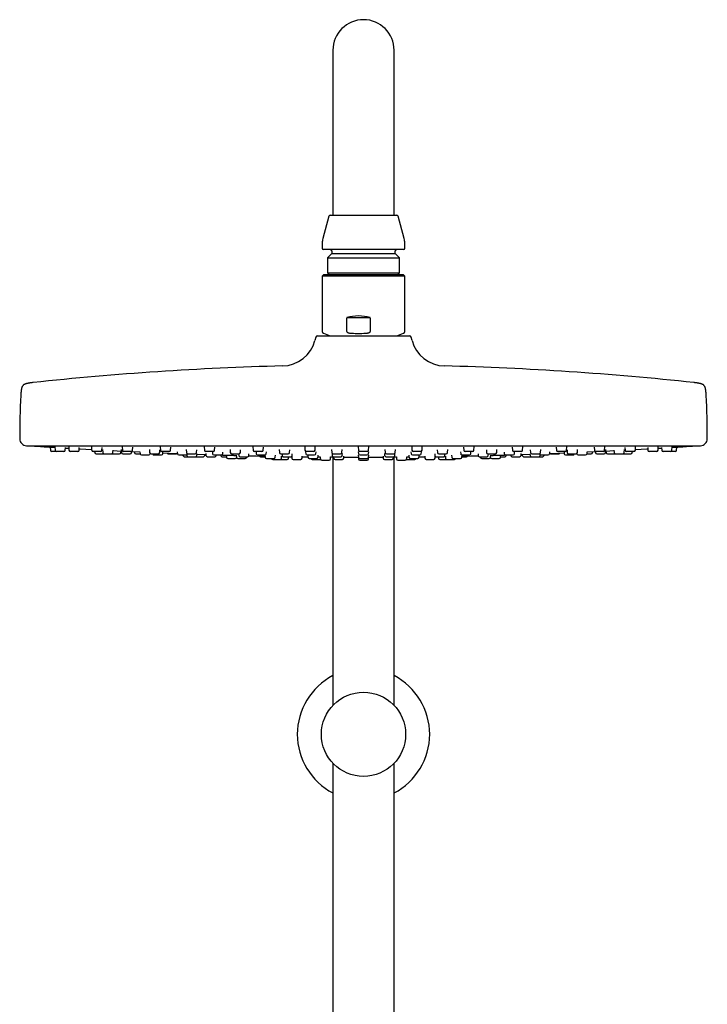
# Model space of a CAD drawing. Header units: millimetres. Extents: x 8 to 1577, y 12 to 2534.
# Tile 61 of 65: x 702 to 902, y 2247 to 2534. Entities that reach past the tile are written whole.
import ezdxf

# ---------------------------------------------------------------- set-up
doc = ezdxf.new("R2010")
doc.units = ezdxf.units.MM

msp = doc.modelspace()

# ---------------------------------------------------------------- linework, layer by layer
at = {"color": 7, "linetype": 'Continuous', "lineweight": 30}
for p, q in [((793.2, 2525), (793.2, 2495)), ((811, 2495), (811, 2525)), ((793.2, 2495), (793.2, 2477)), ((811, 2477), (811, 2495)), ((792.02, 2476.7), (790.27, 2470.17)), ((792.41, 2477), (811.79, 2477)), ((813.93, 2470.17), (812.18, 2476.7)), ((790.1, 2468.88), (790.1, 2467.4)), ((814.1, 2467.4), (814.1, 2468.88)), ((813.7, 2467), (790.5, 2467)), ((792.85, 2465.8), (791.62, 2464.57)), ((792.85, 2466.6), (792.85, 2465.8)), ((792.85, 2465.8), (811.35, 2465.8)), ((811.35, 2465.8), (811.35, 2466.6)), ((812.58, 2464.57), (811.35, 2465.8)), ((791.62, 2464.57), (791.62, 2460.18)), ((791.62, 2464.57), (812.58, 2464.57)), ((812.58, 2460.18), (812.58, 2464.57)), ((790.5, 2459.66), (790.1, 2459.26)), ((790.1, 2459.26), (790.1, 2443.1)), ((814.01, 2459.26), (790.1, 2459.26)), ((813.7, 2459.66), (790.5, 2459.66)), ((791.62, 2460.18), (792.14, 2459.66)), ((791.62, 2460.18), (812.58, 2460.18)), ((812.06, 2459.66), (812.58, 2460.18)), ((814.1, 2459.26), (813.7, 2459.66)), ((814.1, 2459.26), (814.01, 2459.26)), ((814.1, 2443.1), (814.1, 2459.26)), ((797.27, 2443.1), (797.27, 2447.16)), ((804.08, 2447.16), (797.27, 2447.16)), ((804.08, 2447.16), (804.08, 2443.1)), ((788.73, 2441.9), (815.46, 2441.9)), ((790.43, 2442.63), (792.44, 2441.9)), ((811.76, 2441.9), (813.77, 2442.63)), ((788.25, 2441.53), (787.99, 2440.53)), ((816.21, 2440.53), (815.95, 2441.53)), ((704.1, 2409.9), (900.1, 2409.9)), ((710.96, 2409.5), (711.02, 2408.57)), ((712.78, 2408.2), (711.42, 2408.2)), ((712.32, 2409.53), (712.38, 2408.57)), ((714.94, 2408.2), (712.78, 2408.2)), ((715.34, 2408.57), (715.39, 2409.34)), ((715.38, 2409.22), (716.39, 2409.16)), ((716.36, 2409.55), (716.43, 2408.57)), ((718.98, 2408.2), (716.83, 2408.2)), ((719.38, 2408.57), (719.43, 2409.36)), ((722.96, 2409.56), (723.03, 2408.57)), ((725.58, 2408.2), (723.43, 2408.2)), ((723.9, 2408.2), (723.92, 2407.87)), ((724.32, 2407.5), (726.47, 2407.5)), ((725.98, 2408.57), (726.04, 2409.39)), ((726.21, 2408.77), (726.27, 2407.87)), ((726.47, 2407.5), (726.67, 2407.5)), ((726.67, 2407.5), (728.83, 2407.5)), ((729, 2407.5), (731.16, 2407.5)), ((729.23, 2407.87), (729.28, 2408.61)), ((729.27, 2408.45), (731.64, 2408.33)), ((731.56, 2407.87), (731.59, 2408.33)), ((731.61, 2408.79), (731.67, 2407.87)), ((731.92, 2409.57), (731.99, 2408.57)), ((732.07, 2407.5), (734.22, 2407.5)), ((734.54, 2408.2), (732.38, 2408.2)), ((734.62, 2407.87), (734.65, 2408.21)), ((734.65, 2408.18), (737.05, 2408.07)), ((734.94, 2408.57), (735, 2409.42)), ((735.43, 2408.14), (735.45, 2407.87)), ((735.85, 2407.5), (737.1, 2407.5)), ((737.05, 2408.11), (737.09, 2407.57)), ((739.83, 2408.8), (739.89, 2407.87)), ((740.04, 2407.57), (740.04, 2407.58)), ((740.29, 2407.5), (742.44, 2407.5)), ((742.84, 2407.87), (742.9, 2408.67)), ((742.96, 2409.57), (743.03, 2408.57)), ((745.58, 2408.2), (743.43, 2408.2)), ((743.73, 2407.57), (743.76, 2408)), ((745.36, 2407.5), (747.51, 2407.5)), ((745.98, 2408.57), (746.04, 2409.44)), ((747.91, 2408.14), (747.95, 2407.57)), ((750.53, 2408.8), (750.6, 2407.87)), ((751, 2407.5), (753.15, 2407.5)), ((753.55, 2407.87), (753.61, 2408.69)), ((753.66, 2407.07), (753.69, 2407.48)), ((755.75, 2409.57), (755.82, 2408.57)), ((758.38, 2408.2), (756.22, 2408.2)), ((756.25, 2407.6), (756.28, 2407.07)), ((758.14, 2408.14), (758.18, 2407.57)), ((758.78, 2408.57), (758.84, 2409.47)), ((761.14, 2407.57), (761.17, 2408.05)), ((763.29, 2408.8), (763.35, 2407.87)), ((763.75, 2407.5), (765.9, 2407.5)), ((765.77, 2407.5), (765.8, 2407.07)), ((766.3, 2407.87), (766.36, 2408.72)), ((768.75, 2407.07), (768.78, 2407.53)), ((769.91, 2409.56), (769.98, 2408.57)), ((772.53, 2408.2), (770.38, 2408.2)), ((770.84, 2408.14), (770.88, 2407.57)), ((772.93, 2408.57), (772.99, 2409.5)), ((773.83, 2407.57), (773.87, 2408.08)), ((777.57, 2408.79), (777.63, 2407.87)), ((778.03, 2407.5), (780.18, 2407.5)), ((778.38, 2407.5), (778.41, 2407.07)), ((780.58, 2407.87), (780.64, 2408.74)), ((781.36, 2407.07), (781.39, 2407.55)), ((785, 2409.55), (785.06, 2408.57)), ((785.27, 2408.14), (785.31, 2407.57)), ((787.62, 2408.2), (785.46, 2408.2)), ((788.02, 2408.57), (788.08, 2409.52)), ((788.26, 2407.57), (788.3, 2408.1)), ((792.79, 2408.78), (792.85, 2407.87)), ((792.96, 2407.59), (792.99, 2407.07)), ((793.25, 2407.5), (795.41, 2407.5)), ((795.81, 2407.87), (795.87, 2408.76)), ((795.94, 2407.07), (795.98, 2407.58)), ((800.56, 2409.54), (800.62, 2408.57)), ((800.58, 2408.12), (800.62, 2407.57)), ((803.18, 2408.2), (801.02, 2408.2)), ((803.58, 2408.57), (803.64, 2409.54)), ((803.58, 2407.57), (803.61, 2408.12)), ((808.22, 2407.58), (808.25, 2407.07)), ((808.33, 2408.76), (808.39, 2407.87)), ((808.79, 2407.5), (810.95, 2407.5)), ((811.21, 2407.07), (811.24, 2407.59)), ((811.34, 2407.87), (811.41, 2408.78)), ((815.9, 2408.1), (815.94, 2407.57)), ((816.12, 2409.52), (816.18, 2408.57)), ((816.6, 2408.2), (816.58, 2408.2)), ((818.73, 2408.2), (816.6, 2408.2)), ((818.89, 2407.57), (818.93, 2408.14)), ((819.13, 2408.57), (819.2, 2409.55)), ((822.8, 2407.55), (822.84, 2407.07)), ((823.55, 2408.74), (823.61, 2407.87)), ((824.01, 2407.5), (824.06, 2407.5)), ((824.06, 2407.5), (826.17, 2407.5)), ((825.79, 2407.07), (825.82, 2407.5)), ((826.57, 2407.87), (826.63, 2408.79)), ((830.33, 2408.08), (830.37, 2407.57)), ((831.2, 2409.5), (831.27, 2408.57)), ((831.73, 2408.2), (831.67, 2408.2)), ((833.82, 2408.2), (831.73, 2408.2)), ((833.32, 2407.57), (833.36, 2408.14)), ((834.22, 2408.57), (834.29, 2409.56)), ((835.42, 2407.53), (835.45, 2407.07)), ((837.83, 2408.72), (837.89, 2407.87)), ((838.29, 2407.5), (838.43, 2407.5)), ((838.4, 2407.07), (838.43, 2407.5)), ((838.43, 2407.5), (840.45, 2407.5)), ((840.85, 2407.87), (840.91, 2408.8)), ((843.03, 2408.05), (843.06, 2407.57)), ((845.36, 2409.47), (845.42, 2408.57)), ((845.97, 2408.2), (845.82, 2408.2)), ((847.98, 2408.2), (845.97, 2408.2)), ((846.01, 2407.57), (846.05, 2408.14)), ((847.92, 2407.07), (847.95, 2407.59)), ((848.38, 2408.57), (848.44, 2409.57)), ((850.51, 2407.47), (850.54, 2407.07)), ((850.59, 2408.69), (850.65, 2407.87)), ((851.05, 2407.5), (851.31, 2407.5)), ((851.31, 2407.5), (853.2, 2407.5)), ((853.6, 2407.87), (853.67, 2408.8)), ((856.25, 2407.57), (856.29, 2408.14)), ((856.69, 2407.5), (858.51, 2407.5)), ((858.16, 2409.44), (858.22, 2408.57)), ((858.51, 2407.5), (858.84, 2407.5)), ((858.87, 2408.2), (858.62, 2408.2)), ((860.77, 2408.2), (858.87, 2408.2)), ((860.43, 2408), (860.46, 2407.57)), ((861.17, 2408.57), (861.24, 2409.57)), ((861.3, 2408.66), (861.35, 2407.87)), ((861.75, 2407.5), (862.17, 2407.5)), ((862.17, 2407.5), (863.91, 2407.5)), ((864.16, 2407.58), (864.16, 2407.57)), ((864.31, 2407.87), (864.37, 2408.79)), ((867.1, 2407.5), (867.84, 2407.5)), ((867.11, 2407.57), (867.15, 2408.1)), ((867.14, 2408.07), (869.55, 2408.18)), ((867.84, 2407.5), (868.35, 2407.5)), ((868.75, 2407.87), (868.77, 2408.14)), ((869.2, 2409.42), (869.26, 2408.57)), ((869.55, 2408.21), (869.57, 2407.87)), ((870.04, 2408.2), (869.66, 2408.2)), ((869.97, 2407.5), (870.58, 2407.5)), ((871.81, 2408.2), (870.04, 2408.2)), ((870.58, 2407.5), (872.13, 2407.5)), ((872.21, 2408.57), (872.28, 2409.57)), ((872.53, 2407.87), (872.59, 2408.78)), ((872.56, 2408.33), (874.93, 2408.45)), ((872.61, 2408.33), (872.64, 2407.87)), ((873.04, 2407.5), (874.49, 2407.5)), ((874.49, 2407.5), (875.2, 2407.5)), ((874.92, 2408.61), (874.97, 2407.87)), ((875.37, 2407.5), (876.18, 2407.5)), ((876.18, 2407.5), (877.52, 2407.5)), ((877.52, 2407.5), (877.72, 2407.5)), ((877.72, 2407.5), (878.75, 2407.5)), ((877.92, 2407.87), (877.99, 2408.77)), ((878.16, 2409.39), (878.22, 2408.57)), ((879.16, 2408.2), (878.62, 2408.2)), ((878.75, 2407.5), (879.88, 2407.5)), ((880.77, 2408.2), (879.16, 2408.2)), ((880.28, 2407.87), (880.3, 2408.2)), ((881.17, 2408.57), (881.24, 2409.56)), ((884.76, 2409.36), (884.82, 2408.57)), ((885.93, 2408.2), (885.22, 2408.2)), ((887.37, 2408.2), (885.93, 2408.2)), ((887.77, 2408.57), (887.84, 2409.54)), ((887.81, 2409.16), (888.82, 2409.22)), ((888.81, 2409.33), (888.86, 2408.57)), ((890.15, 2408.2), (889.26, 2408.2)), ((891.41, 2408.2), (890.15, 2408.2)), ((891.7, 2408.2), (891.41, 2408.2)), ((892.78, 2408.2), (891.7, 2408.2)), ((891.81, 2408.57), (891.88, 2409.52)), ((893.18, 2408.57), (893.24, 2409.5)), ((737.49, 2407.2), (739.64, 2407.2)), ((741.18, 2407.2), (743.33, 2407.2)), ((748.35, 2407.2), (750.51, 2407.2)), ((749.56, 2407.2), (749.57, 2407.07)), ((749.97, 2406.7), (751.11, 2406.7)), ((750.69, 2407.25), (750.71, 2407.07)), ((751.11, 2406.7), (753.26, 2406.7)), ((753.31, 2406.7), (753.36, 2406.7)), ((753.36, 2406.7), (755.52, 2406.7)), ((753.68, 2407.41), (756.26, 2407.32)), ((755.91, 2407.07), (755.93, 2407.33)), ((756.68, 2406.7), (758.84, 2406.7)), ((758.58, 2407.2), (760.74, 2407.2)), ((759.23, 2407.07), (759.24, 2407.2)), ((760.34, 2407.2), (761.04, 2407.18)), ((760.58, 2407.19), (760.59, 2407.07)), ((760.99, 2406.7), (762.21, 2406.7)), ((762.18, 2407.15), (762.22, 2406.57)), ((762.62, 2406.2), (764.78, 2406.2)), ((765.1, 2407.17), (765.15, 2406.57)), ((765.55, 2406.2), (767.7, 2406.2)), ((766.2, 2406.7), (768.35, 2406.7)), ((768.1, 2406.57), (768.11, 2406.7)), ((771.28, 2407.2), (773.43, 2407.2)), ((772.18, 2406.7), (773.46, 2406.7)), ((773.43, 2407.18), (773.47, 2406.57)), ((773.87, 2406.2), (776.02, 2406.2)), ((775.68, 2405.9), (777.84, 2405.9)), ((776.42, 2406.57), (776.46, 2407.12)), ((777.84, 2405.9), (779.89, 2405.9)), ((778.24, 2406.27), (778.27, 2406.8)), ((778.27, 2406.79), (778.56, 2406.78)), ((778.81, 2406.7), (780.96, 2406.7)), ((780.29, 2406.27), (780.32, 2406.7)), ((781.14, 2406.74), (781.24, 2406.74)), ((781.24, 2406.81), (781.28, 2406.27)), ((781.67, 2405.9), (783.83, 2405.9)), ((784.23, 2406.27), (784.27, 2406.82)), ((784.26, 2406.7), (785.92, 2406.68)), ((785.71, 2407.2), (787.86, 2407.2)), ((785.89, 2407.18), (785.93, 2406.57)), ((786.33, 2406.2), (788.48, 2406.2)), ((787.18, 2405.9), (789.34, 2405.9)), ((788.88, 2406.57), (788.92, 2407.14)), ((788.89, 2406.65), (789.5, 2406.64)), ((789.5, 2406.68), (789.54, 2406.07)), ((789.94, 2405.7), (792.09, 2405.7)), ((792.49, 2406.07), (792.53, 2406.65)), ((793.2, 2406.62), (793.2, 2334.3)), ((793.38, 2406.7), (793.41, 2406.27)), ((793.39, 2406.7), (795.55, 2406.7)), ((793.81, 2405.9), (795.96, 2405.9)), ((796.36, 2406.27), (796.4, 2406.85)), ((800.58, 2407.16), (800.62, 2406.57)), ((800.58, 2406.67), (800.62, 2406.07)), ((801.02, 2407.2), (803.18, 2407.2)), ((801.02, 2406.2), (803.18, 2406.2)), ((801.02, 2405.7), (803.18, 2405.7)), ((803.58, 2406.57), (803.62, 2407.16)), ((803.58, 2406.07), (803.62, 2406.67)), ((807.79, 2406.85), (807.84, 2406.27)), ((808.23, 2405.9), (808.28, 2405.9)), ((808.28, 2405.9), (810.39, 2405.9)), ((808.65, 2406.7), (808.66, 2406.7)), ((808.66, 2406.7), (810.81, 2406.7)), ((810.79, 2406.27), (810.82, 2406.7)), ((811, 2334.3), (811, 2406.62)), ((811.67, 2406.65), (811.71, 2406.07)), ((812.11, 2405.7), (812.65, 2405.7)), ((812.65, 2405.7), (814.26, 2405.7)), ((814.66, 2406.07), (814.7, 2406.67)), ((814.7, 2406.64), (815.31, 2406.65)), ((814.86, 2405.9), (816.85, 2405.9)), ((815.28, 2407.14), (815.32, 2406.57)), ((815.72, 2406.2), (815.8, 2406.2)), ((815.8, 2406.2), (817.87, 2406.2)), ((816.34, 2407.2), (816.37, 2407.2)), ((816.37, 2407.2), (818.49, 2407.2)), ((816.85, 2405.9), (817.02, 2405.9)), ((818.27, 2406.57), (818.31, 2407.18)), ((818.28, 2406.68), (819.94, 2406.7)), ((819.93, 2406.82), (819.97, 2406.27)), ((820.37, 2405.9), (820.74, 2405.9)), ((820.74, 2405.9), (822.52, 2405.9)), ((822.92, 2406.27), (822.96, 2406.81)), ((822.96, 2406.74), (823.06, 2406.74)), ((823.24, 2406.7), (823.34, 2406.7)), ((823.34, 2406.7), (825.39, 2406.7)), ((823.88, 2406.7), (823.91, 2406.27)), ((824.31, 2405.9), (825.83, 2405.9)), ((825.64, 2406.78), (825.93, 2406.79)), ((825.83, 2405.9), (826.36, 2405.9)), ((825.93, 2406.8), (825.96, 2406.27)), ((826.36, 2405.9), (827.29, 2405.9)), ((827.29, 2405.9), (828.52, 2405.9)), ((827.74, 2407.12), (827.78, 2406.57)), ((828.17, 2406.2), (828.49, 2406.2)), ((828.49, 2406.2), (830.33, 2406.2)), ((830.73, 2406.57), (830.77, 2407.18)), ((830.74, 2406.7), (831.83, 2406.7)), ((830.76, 2407.2), (830.89, 2407.2)), ((830.89, 2407.2), (832.92, 2407.2)), ((831.83, 2406.7), (832.02, 2406.7)), ((835.85, 2406.7), (836.13, 2406.7)), ((836.09, 2406.7), (836.1, 2406.57)), ((836.13, 2406.7), (838, 2406.7)), ((836.5, 2406.2), (837.16, 2406.2)), ((837.16, 2406.2), (838.65, 2406.2)), ((839.05, 2406.57), (839.09, 2407.17)), ((839.42, 2406.2), (840.5, 2406.2)), ((840.5, 2406.2), (841.58, 2406.2)), ((841.98, 2406.57), (842.02, 2407.15)), ((841.98, 2406.7), (842.8, 2406.7)), ((842.8, 2406.7), (843.21, 2406.7)), ((843.16, 2407.18), (843.86, 2407.2)), ((843.46, 2407.2), (843.73, 2407.2)), ((843.6, 2407.07), (843.61, 2407.19)), ((843.73, 2407.2), (845.62, 2407.2)), ((844.95, 2407.2), (844.96, 2407.07)), ((845.36, 2406.7), (845.9, 2406.7)), ((845.9, 2406.7), (847.52, 2406.7)), ((847.93, 2407.32), (850.52, 2407.41)), ((848.27, 2407.33), (848.28, 2407.07)), ((848.68, 2406.7), (850.15, 2406.7)), ((850.15, 2406.7), (850.84, 2406.7)), ((850.84, 2406.7), (850.89, 2406.7)), ((850.94, 2406.7), (851.78, 2406.7)), ((851.78, 2406.7), (853.09, 2406.7)), ((853.09, 2406.7), (853.24, 2406.7)), ((853.24, 2406.7), (854.23, 2406.7)), ((853.49, 2407.07), (853.5, 2407.25)), ((853.69, 2407.2), (854.16, 2407.2)), ((854.16, 2407.2), (855.85, 2407.2)), ((854.63, 2407.07), (854.64, 2407.2)), ((860.86, 2407.2), (861.56, 2407.2)), ((861.56, 2407.2), (863.02, 2407.2)), ((864.56, 2407.2), (865.5, 2407.2)), ((865.5, 2407.2), (866.71, 2407.2)), ((793.2, 2317.47), (793.2, 2163.06)), ((811, 1959.76), (811, 2317.47))]:
    msp.add_line(p, q, dxfattribs=at)
at = {"color": 7, "linetype": 'Continuous', "lineweight": 30, "flags": 128}
for points in [[(705.15, 2409.9), (705.19, 2409.89), (705.27, 2409.87)], [(719.41, 2408.98), (719.71, 2408.97), (723.01, 2408.78)], [(726.47, 2407.5), (726.55, 2407.51), (726.57, 2407.51)], [(728.92, 2407.51), (728.93, 2407.51), (729, 2407.5)], [(743.75, 2407.78), (747.26, 2407.64), (747.95, 2407.61)], [(856.25, 2407.61), (856.94, 2407.64), (860.45, 2407.78)], [(875.2, 2407.5), (875.27, 2407.51), (875.28, 2407.51)], [(877.62, 2407.51), (877.65, 2407.51), (877.72, 2407.5)], [(881.19, 2408.78), (884.49, 2408.97), (884.79, 2408.98)], [(898.93, 2409.87), (899.01, 2409.89), (899.05, 2409.9)], [(768.73, 2406.98), (770.81, 2406.93), (773.45, 2406.87)], [(792.53, 2406.62), (793.16, 2406.62), (793.39, 2406.61)], [(796.39, 2406.6), (797.63, 2406.59), (800.59, 2406.59)], [(803.61, 2406.59), (806.57, 2406.59), (807.81, 2406.6)], [(810.81, 2406.61), (811.04, 2406.62), (811.67, 2406.62)], [(830.75, 2406.87), (833.39, 2406.93), (835.47, 2406.98)]]:
    msp.add_lwpolyline(points, dxfattribs=at)
at = {"color": 7, "linetype": 'Continuous', "lineweight": 30}
msp.add_circle((802.1, 2325.89), 12.25, dxfattribs=at)
for centre, radius, start, end in [((802.1, 2525), 8.9, 0, 180), ((792.41, 2476.6), 0.4, 90, 165), ((811.79, 2476.6), 0.4, 15, 90), ((795.1, 2468.88), 5, 165, 180), ((809.1, 2468.88), 5, 0, 15), ((790.5, 2467.4), 0.4, 180, 270), ((792.45, 2466.6), 0.4, 0, 90), ((811.75, 2466.6), 0.4, 90, 180), ((813.7, 2467.4), 0.4, 270, 0), ((788.73, 2441.4), 0.5, 90, 165.1035), ((790.6, 2443.1), 0.5, 180, 250), ((813.6, 2443.1), 0.5, 290, 360), ((815.46, 2441.4), 0.5, 14.8965, 90), ((778.32, 2443.1), 10, 271.4972, 345.1035), ((825.88, 2443.1), 10, 194.8965, 268.5028), ((802.1, 1533.42), 900, 91.49722, 96.13072), ((802.1, 1533.42), 900, 83.86928, 88.50278), ((974.6, 2411.4), 272.5, 177.2477, 179.8941), ((629.6, 2411.4), 272.5, 0.1059, 2.7523), ((704.1, 2411.9), 2, 179.8941, 269.9844), ((900.1, 2411.9), 2, 270.0156, 0.1059), ((802.1, 3835.16), 1428.58, 266.11332, 266.29661), ((711.42, 2408.6), 0.4, 184, 270), ((712.78, 2408.6), 0.4, 184, 270), ((714.94, 2408.6), 0.4, 270, 356), ((716.83, 2408.6), 0.4, 184, 270), ((718.98, 2408.6), 0.4, 270, 356), ((723.43, 2408.6), 0.4, 184, 270), ((724.32, 2407.9), 0.4, 184, 270), ((725.58, 2408.6), 0.4, 270, 356), ((726.67, 2407.9), 0.4, 184, 270), ((728.83, 2407.9), 0.4, 270, 356), ((731.16, 2407.9), 0.4, 270, 356), ((732.07, 2407.9), 0.4, 184, 270), ((732.38, 2408.6), 0.4, 184, 270), ((734.22, 2407.9), 0.4, 270, 356), ((734.54, 2408.6), 0.4, 270, 356), ((735.85, 2407.9), 0.4, 184, 270), ((737.49, 2407.6), 0.4, 184, 270), ((739.64, 2407.6), 0.4, 270, 356), ((740.29, 2407.9), 0.4, 184, 270), ((741.18, 2407.6), 0.4, 194.4775, 270), ((742.44, 2407.9), 0.4, 270, 356), ((743.43, 2408.6), 0.4, 184, 270), ((743.33, 2407.6), 0.4, 270, 356), ((745.36, 2407.9), 0.4, 204.9648, 270), ((745.58, 2408.6), 0.4, 270, 356), ((747.51, 2407.9), 0.4, 270, 315.9253), ((748.35, 2407.6), 0.4, 184, 270), ((750.51, 2407.6), 0.4, 270, 346.6147), ((751, 2407.9), 0.4, 184, 270), ((753.15, 2407.9), 0.4, 270, 356), ((756.22, 2408.6), 0.4, 184, 270), ((758.58, 2407.6), 0.4, 184, 270), ((758.38, 2408.6), 0.4, 270, 356), ((760.74, 2407.6), 0.4, 270, 356), ((763.75, 2407.9), 0.4, 184, 270), ((765.9, 2407.9), 0.4, 270, 356), ((770.38, 2408.6), 0.4, 184, 270), ((771.28, 2407.6), 0.4, 184, 270), ((772.53, 2408.6), 0.4, 270, 356), ((773.43, 2407.6), 0.4, 270, 356), ((778.03, 2407.9), 0.4, 184, 270), ((780.18, 2407.9), 0.4, 270, 356), ((785.46, 2408.6), 0.4, 184, 270), ((785.71, 2407.6), 0.4, 184, 270), ((787.62, 2408.6), 0.4, 270, 356), ((787.86, 2407.6), 0.4, 270, 356), ((793.25, 2407.9), 0.4, 184, 270), ((795.41, 2407.9), 0.4, 270, 356), ((801.02, 2408.6), 0.4, 184, 270), ((801.02, 2407.6), 0.4, 184, 270), ((803.18, 2408.6), 0.4, 270, 356), ((803.18, 2407.6), 0.4, 270, 356), ((808.79, 2407.9), 0.4, 184, 270), ((810.95, 2407.9), 0.4, 270, 356), ((816.34, 2407.6), 0.4, 184, 270), ((816.58, 2408.6), 0.4, 184, 270), ((818.49, 2407.6), 0.4, 270, 356), ((818.73, 2408.6), 0.4, 270, 356), ((824.01, 2407.9), 0.4, 184, 270), ((826.17, 2407.9), 0.4, 270, 356), ((830.76, 2407.6), 0.4, 184, 270), ((831.67, 2408.6), 0.4, 184, 270), ((832.92, 2407.6), 0.4, 270, 356), ((833.82, 2408.6), 0.4, 270, 356), ((838.29, 2407.9), 0.4, 184, 270), ((840.45, 2407.9), 0.4, 270, 356), ((843.46, 2407.6), 0.4, 184, 270), ((845.82, 2408.6), 0.4, 184, 270), ((845.62, 2407.6), 0.4, 270, 356), ((847.98, 2408.6), 0.4, 270, 356), ((851.05, 2407.9), 0.4, 184, 270), ((853.2, 2407.9), 0.4, 270, 356), ((853.69, 2407.6), 0.4, 193.3853, 270), ((855.85, 2407.6), 0.4, 270, 356), ((856.69, 2407.9), 0.4, 224.0747, 270), ((858.62, 2408.6), 0.4, 184, 270), ((858.84, 2407.9), 0.4, 270, 335.0352), ((860.86, 2407.6), 0.4, 184, 270), ((860.77, 2408.6), 0.4, 270, 356), ((861.75, 2407.9), 0.4, 184, 270), ((863.02, 2407.6), 0.4, 270, 345.5225), ((863.91, 2407.9), 0.4, 270, 356), ((864.56, 2407.6), 0.4, 184, 270), ((866.71, 2407.6), 0.4, 270, 356), ((868.35, 2407.9), 0.4, 270, 356), ((869.66, 2408.6), 0.4, 184, 270), ((869.97, 2407.9), 0.4, 184, 270), ((871.81, 2408.6), 0.4, 270, 356), ((872.13, 2407.9), 0.4, 270, 356), ((873.04, 2407.9), 0.4, 184, 270), ((875.37, 2407.9), 0.4, 184, 270), ((877.52, 2407.9), 0.4, 270, 356), ((878.62, 2408.6), 0.4, 184, 270), ((879.88, 2407.9), 0.4, 270, 356), ((880.77, 2408.6), 0.4, 270, 356), ((885.22, 2408.6), 0.4, 184, 270), ((887.37, 2408.6), 0.4, 270, 356), ((889.26, 2408.6), 0.4, 184, 270), ((891.41, 2408.6), 0.4, 270, 356), ((892.78, 2408.6), 0.4, 270, 356), ((802.1, 3835.16), 1428.58, 273.70342, 273.88668), ((749.97, 2407.1), 0.4, 184, 270), ((751.11, 2407.1), 0.4, 184, 270), ((753.26, 2407.1), 0.4, 270, 356), ((755.52, 2407.1), 0.4, 270, 356), ((756.68, 2407.1), 0.4, 184, 270), ((758.84, 2407.1), 0.4, 270, 356), ((760.99, 2407.1), 0.4, 184, 270), ((762.62, 2406.6), 0.4, 184, 270), ((764.78, 2406.6), 0.4, 270, 344.0074), ((765.55, 2406.6), 0.4, 184, 270), ((766.2, 2407.1), 0.4, 184, 270), ((767.7, 2406.6), 0.4, 270, 356), ((768.35, 2407.1), 0.4, 270, 356), ((772.18, 2407.1), 0.4, 208.3293, 270), ((773.87, 2406.6), 0.4, 184, 270), ((775.68, 2406.3), 0.4, 194.4775, 270), ((776.02, 2406.6), 0.4, 270, 356), ((777.84, 2406.3), 0.4, 270, 356), ((778.81, 2407.1), 0.4, 184, 270), ((779.89, 2406.3), 0.4, 270, 356), ((780.96, 2407.1), 0.4, 270, 356), ((781.67, 2406.3), 0.4, 184, 270), ((783.83, 2406.3), 0.4, 270, 356), ((786.33, 2406.6), 0.4, 184, 270), ((787.18, 2406.3), 0.4, 194.4775, 270), ((788.48, 2406.6), 0.4, 270, 356), ((789.34, 2406.3), 0.4, 270, 303.9843), ((789.94, 2406.1), 0.4, 184, 270), ((792.09, 2406.1), 0.4, 270, 356), ((793.39, 2407.1), 0.4, 184, 270), ((793.81, 2406.3), 0.4, 184, 270), ((795.55, 2407.1), 0.4, 270, 356), ((795.96, 2406.3), 0.4, 270, 356), ((801.02, 2406.6), 0.4, 184, 270), ((801.02, 2406.1), 0.4, 184, 270), ((803.18, 2406.6), 0.4, 270, 356), ((803.18, 2406.1), 0.4, 270, 356), ((808.23, 2406.3), 0.4, 184, 270), ((808.65, 2407.1), 0.4, 184, 270), ((810.39, 2406.3), 0.4, 270, 356), ((810.81, 2407.1), 0.4, 270, 356), ((812.11, 2406.1), 0.4, 184, 270), ((814.26, 2406.1), 0.4, 270, 356), ((814.86, 2406.3), 0.4, 236.0157, 270), ((815.72, 2406.6), 0.4, 184, 270), ((817.02, 2406.3), 0.4, 270, 345.5225), ((817.87, 2406.6), 0.4, 270, 356), ((820.37, 2406.3), 0.4, 184, 270), ((822.52, 2406.3), 0.4, 270, 356), ((823.24, 2407.1), 0.4, 184, 270), ((824.31, 2406.3), 0.4, 184, 270), ((825.39, 2407.1), 0.4, 270, 356), ((826.36, 2406.3), 0.4, 184, 270), ((828.17, 2406.6), 0.4, 184, 270), ((828.52, 2406.3), 0.4, 270, 345.5225), ((830.33, 2406.6), 0.4, 270, 356), ((832.02, 2407.1), 0.4, 270, 331.6707), ((835.85, 2407.1), 0.4, 184, 270), ((836.5, 2406.6), 0.4, 184, 270), ((838, 2407.1), 0.4, 270, 356), ((838.65, 2406.6), 0.4, 270, 356), ((839.42, 2406.6), 0.4, 195.9926, 270), ((841.58, 2406.6), 0.4, 270, 356), ((843.21, 2407.1), 0.4, 270, 356), ((845.36, 2407.1), 0.4, 184, 270), ((847.52, 2407.1), 0.4, 270, 356), ((848.68, 2407.1), 0.4, 184, 270), ((850.94, 2407.1), 0.4, 184, 270), ((853.09, 2407.1), 0.4, 270, 356), ((854.23, 2407.1), 0.4, 270, 356), ((802.1, 2325.89), 19.25, 117.5381, 242.4619), ((802.1, 2325.89), 19.25, 297.5381, 62.4619)]:
    msp.add_arc(centre, radius, start, end, dxfattribs=at)
msp.add_ellipse((802.1, 2435.66), major_axis=(9, -9), ratio=0.882872, start_param=2.128635, end_param=2.708009, dxfattribs=at)
for points, knots in [([(797.27, 2443.1), (797.27, 2443.08), (797.28, 2443.04), (797.33, 2442.97), (797.42, 2442.89), (797.56, 2442.82), (797.77, 2442.75), (798.04, 2442.69), (798.37, 2442.65), (798.59, 2442.64), (798.7, 2442.63)], [0, 0, 0, 0, 0.035407, 0.07898, 0.154217, 0.263841, 0.373982, 0.582219, 0.791119, 1, 1, 1, 1]), ([(798.7, 2442.63), (799.03, 2442.61), (799.68, 2442.58), (800.67, 2442.56), (801.66, 2442.58), (802.32, 2442.61), (802.65, 2442.63)], [0, 0, 0, 0, 0.249396, 0.49903, 0.749393, 1, 1, 1, 1]), ([(802.65, 2442.63), (802.81, 2442.64), (803.06, 2442.66), (803.39, 2442.71), (803.61, 2442.76), (803.78, 2442.82), (803.89, 2442.88), (803.97, 2442.92), (804.03, 2442.98), (804.07, 2443.04), (804.07, 2443.08), (804.08, 2443.1)], [0, 0, 0, 0, 0.3155, 0.474357, 0.633996, 0.746871, 0.809238, 0.872498, 0.921407, 0.970818, 1, 1, 1, 1]), ([(705.98, 2428.27), (705.91, 2428.26), (705.74, 2428.24), (705.47, 2428.21), (705.19, 2428.17), (704.95, 2428.14), (704.74, 2428.1), (704.52, 2428.06), (704.3, 2428.02), (704.08, 2427.97), (703.87, 2427.91), (703.67, 2427.84), (703.49, 2427.75), (703.33, 2427.67), (703.19, 2427.57), (703.07, 2427.46), (702.97, 2427.34), (702.88, 2427.2), (702.79, 2427.04), (702.72, 2426.85), (702.67, 2426.68), (702.63, 2426.51), (702.59, 2426.35), (702.56, 2426.18), (702.53, 2425.98), (702.51, 2425.79), (702.49, 2425.6), (702.47, 2425.42), (702.46, 2425.22), (702.44, 2425), (702.43, 2424.75), (702.42, 2424.58), (702.41, 2424.48)], [0, 0, 0, 0, 0.033637, 0.08548, 0.130419, 0.16977, 0.204538, 0.235506, 0.277939, 0.314319, 0.345991, 0.383393, 0.415866, 0.444908, 0.471749, 0.497473, 0.523097, 0.549634, 0.578148, 0.609833, 0.646122, 0.669122, 0.694541, 0.722879, 0.754755, 0.790958, 0.817482, 0.846646, 0.878884, 0.914725, 0.954823, 1, 1, 1, 1]), ([(901.78, 2424.48), (901.78, 2424.58), (901.77, 2424.77), (901.75, 2425.04), (901.74, 2425.28), (901.72, 2425.49), (901.7, 2425.68), (901.68, 2425.85), (901.66, 2426.04), (901.63, 2426.24), (901.58, 2426.46), (901.54, 2426.66), (901.48, 2426.85), (901.4, 2427.04), (901.32, 2427.2), (901.23, 2427.34), (901.13, 2427.46), (901.01, 2427.57), (900.87, 2427.67), (900.71, 2427.75), (900.53, 2427.84), (900.34, 2427.9), (900.17, 2427.95), (900.01, 2427.99), (899.83, 2428.03), (899.63, 2428.07), (899.43, 2428.11), (899.23, 2428.14), (899.04, 2428.17), (898.84, 2428.2), (898.6, 2428.22), (898.39, 2428.25), (898.26, 2428.26), (898.22, 2428.27)], [0, 0, 0, 0, 0.049017, 0.092085, 0.130237, 0.164285, 0.194873, 0.22252, 0.247647, 0.288288, 0.323279, 0.353865, 0.390152, 0.421836, 0.45035, 0.476886, 0.502509, 0.528232, 0.555073, 0.584114, 0.616586, 0.653986, 0.67779, 0.704178, 0.733688, 0.766993, 0.804953, 0.832854, 0.863618, 0.897728, 0.935775, 0.9785, 1, 1, 1, 1]), ([(709.83, 2409.57), (709.82, 2409.57), (709.82, 2409.57), (709.85, 2409.57), (709.92, 2409.57), (710.03, 2409.56), (710.19, 2409.55), (710.39, 2409.54), (710.62, 2409.52), (710.88, 2409.5), (711.18, 2409.49), (711.49, 2409.47), (711.82, 2409.45), (712.1, 2409.43), (712.27, 2409.42), (712.33, 2409.41)], [0, 0, 0, 0, 0.008857, 0.095199, 0.181645, 0.267968, 0.35429, 0.440939, 0.527074, 0.613915, 0.700085, 0.786652, 0.873193, 0.959332, 1, 1, 1, 1]), ([(891.87, 2409.41), (891.95, 2409.42), (892.14, 2409.43), (892.44, 2409.45), (892.77, 2409.47), (893.08, 2409.49), (893.37, 2409.51), (893.63, 2409.52), (893.85, 2409.54), (894.04, 2409.55), (894.18, 2409.56), (894.27, 2409.56), (894.33, 2409.57), (894.37, 2409.57), (894.37, 2409.57), (894.37, 2409.57)], [0, 0, 0, 0, 0.057158, 0.143939, 0.230154, 0.316982, 0.403093, 0.489963, 0.576597, 0.662671, 0.749617, 0.814137, 0.879181, 0.944241, 1, 1, 1, 1]), ([(761.04, 2407.18), (761.04, 2407.18), (761.03, 2407.18), (761.06, 2407.18), (761.12, 2407.18), (761.24, 2407.17), (761.39, 2407.17), (761.58, 2407.16), (761.81, 2407.16), (762.08, 2407.15), (762.37, 2407.14), (762.68, 2407.13), (763.01, 2407.12), (763.35, 2407.12), (763.7, 2407.11), (764.04, 2407.1), (764.38, 2407.09), (764.71, 2407.08), (764.96, 2407.07), (765.08, 2407.07), (765.11, 2407.07)], [0, 0, 0, 0, 0.001354, 0.062529, 0.123719, 0.184876, 0.245983, 0.307386, 0.368384, 0.429874, 0.49098, 0.552122, 0.613636, 0.674502, 0.736159, 0.797058, 0.858455, 0.919572, 0.980575, 1, 1, 1, 1]), ([(839.09, 2407.07), (839.14, 2407.07), (839.28, 2407.07), (839.52, 2407.08), (839.83, 2407.09), (840.17, 2407.1), (840.51, 2407.11), (840.86, 2407.12), (841.2, 2407.13), (841.53, 2407.13), (841.84, 2407.14), (842.13, 2407.15), (842.37, 2407.16), (842.57, 2407.16), (842.72, 2407.17), (842.85, 2407.17), (842.98, 2407.17), (843.08, 2407.18), (843.15, 2407.18), (843.16, 2407.18), (843.16, 2407.18)], [0, 0, 0, 0, 0.036072, 0.082667, 0.143526, 0.204999, 0.266218, 0.327137, 0.388663, 0.449772, 0.511116, 0.572115, 0.633787, 0.67985, 0.72561, 0.771467, 0.817812, 0.878789, 0.940328, 1, 1, 1, 1])]:
    msp.add_open_spline(points, degree=3, knots=knots, dxfattribs=at)

doc.saveas('drawing.dxf')
